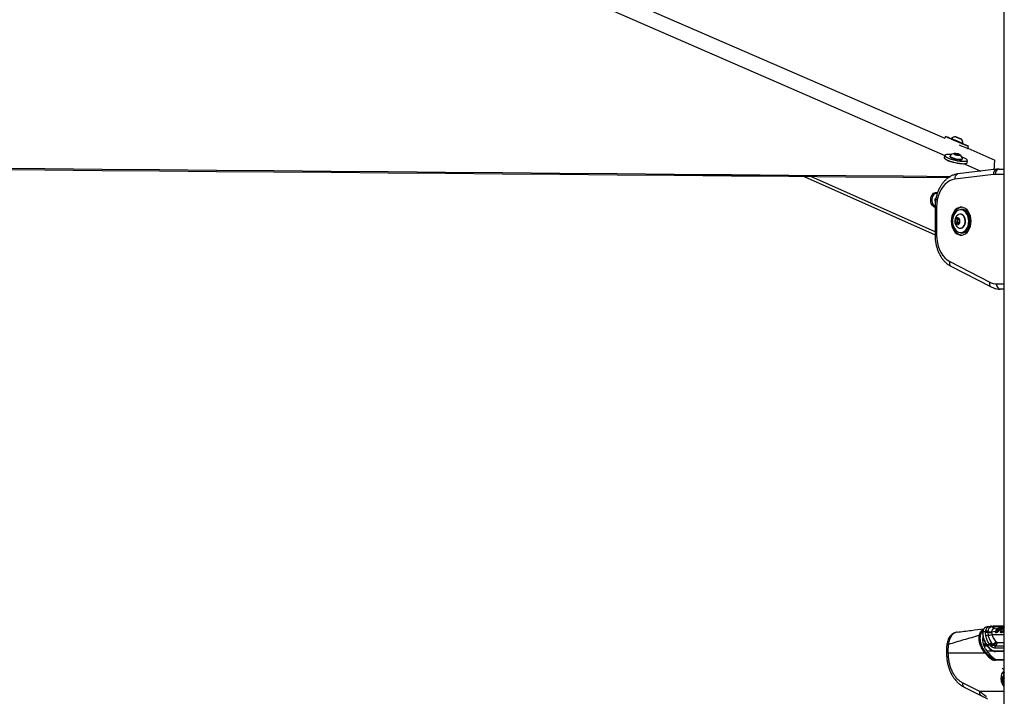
# Model space of a CAD drawing. Header units: millimetres. Extents: x 10 to 13239, y 20 to 10604.
# Tile 102 of 130: x 9449 to 10187, y 2700 to 3207. Entities that reach past the tile are written whole.
import ezdxf

# ---------------------------------------------------------------- set-up
doc = ezdxf.new("R2010")
doc.units = ezdxf.units.MM

msp = doc.modelspace()

# ---------------------------------------------------------------- linework, layer by layer
at = {"color": 7, "linetype": 'Continuous', "lineweight": 25}
for p, q in [((10186.49, 896.57), (10186.49, 3770.57)), ((10142.56, 3119.49), (10141.96, 3118.09)), ((10150.85, 3118.93), (10150.98, 3118.88)), ((10152.16, 3118.37), (10150.85, 3118.93)), ((10150.98, 3118.88), (10152.42, 3118.27)), ((10150.98, 3118.88), (10150.98, 3118.88)), ((10153.6, 3117.76), (10152.16, 3118.37)), ((10152.42, 3118.27), (10153.73, 3117.7)), ((10152.42, 3118.26), (10152.42, 3118.27)), ((10146.99, 3118.01), (10146.84, 3117.66)), ((10153.73, 3117.7), (10153.6, 3117.76)), ((10155.56, 3113.93), (10155.57, 3113.92)), ((10155.57, 3113.92), (10155.72, 3114.27)), ((10155.71, 3114.28), (10155.72, 3114.27)), ((10159.21, 3110.6), (10159.85, 3112.09)), ((10141.93, 3105.17), (10141.59, 3103.64)), ((10145.95, 3104.85), (10145.87, 3104.49)), ((10149.47, 3106.52), (10150.69, 3106.52)), ((10149.87, 3106.07), (10149.47, 3106.52)), ((10151.49, 3105.62), (10149.87, 3106.07)), ((10150.55, 3105.88), (10150.69, 3106.52)), ((10150.69, 3106.52), (10152.32, 3106.07)), ((10152.72, 3105.62), (10151.49, 3105.62)), ((10152.22, 3105.62), (10152.32, 3106.07)), ((10152.32, 3106.07), (10152.72, 3105.62)), ((10159.21, 3110.6), (10179.47, 3101.8)), ((10155.14, 3102.42), (10155.22, 3102.78)), ((10156.05, 3099.2), (10169.04, 3093.53)), ((10158.66, 3099.83), (10159.01, 3101.35)), ((10179.47, 3101.8), (10179.47, 3101.8)), ((10036.66, 3089.59), (10134.73, 3045.78)), ((10178.52, 3091.02), (10149.46, 3087.42)), ((10180.85, 3094.99), (10151.8, 3091.39)), ((10182.64, 3095.1), (10186.49, 3095.1)), ((10135.97, 3076.86), (10135.78, 3076.86)), ((10134.71, 3072.81), (10135.47, 3073.47)), ((10134.74, 3071.08), (10134.71, 3072.81)), ((10135.36, 3072.81), (10134.71, 3072.81)), ((10135.02, 3070.86), (10134.74, 3071.08)), ((10135.06, 3071.08), (10134.74, 3071.08)), ((10134.73, 3066.5), (10134.73, 3045.53)), ((10135.91, 3066.5), (10135.91, 3045.53)), ((10153.87, 3061.27), (10153.6, 3061.27)), ((10155.14, 3064.77), (10154.01, 3064.77)), ((10150, 3055.21), (10150.27, 3057.49)), ((10151.26, 3053.74), (10150, 3055.21)), ((10151.47, 3055.21), (10150, 3055.21)), ((10150.27, 3057.49), (10151.8, 3058.3)), ((10151.74, 3057.49), (10150.27, 3057.49)), ((10152.79, 3054.55), (10151.26, 3053.74)), ((10151.47, 3055.21), (10151.61, 3056.35)), ((10152.1, 3054.48), (10151.47, 3055.21)), ((10151.61, 3056.35), (10151.74, 3057.49)), ((10151.74, 3057.49), (10152.26, 3057.76)), ((10151.8, 3058.3), (10153.06, 3056.83)), ((10152.28, 3054.28), (10152.1, 3054.48)), ((10153.06, 3056.83), (10152.79, 3054.55)), ((10161.33, 3056.02), (10161.31, 3055.45)), ((10153.6, 3050.77), (10153.87, 3050.77)), ((10154.01, 3047.27), (10155.14, 3047.27)), ((10145.68, 3025.8), (10175.66, 3010.37)), ((10146.67, 3022.24), (10176.66, 3006.81)), ((10186.49, 3005.1), (10183.57, 3005.1)), ((10174.32, 2752.41), (10172.96, 2751.89)), ((10174.32, 2752.41), (10176.22, 2752.64)), ((10176.22, 2752.64), (10176.26, 2752.65)), ((10176.26, 2752.65), (10176.35, 2752.66)), ((10177.47, 2752.06), (10177.42, 2752.06)), ((10177.56, 2752.07), (10177.47, 2752.06)), ((10179.67, 2751.05), (10179.6, 2751.04)), ((10179.67, 2751.05), (10182.26, 2751.37)), ((10184.33, 2752.13), (10184.3, 2752.12)), ((10184.33, 2752.13), (10186.11, 2752.34)), ((10184.46, 2750), (10184.42, 2749.94)), ((10184.56, 2750.06), (10184.52, 2750)), ((10186.47, 2750.44), (10184.56, 2750.06)), ((10186.11, 2752.34), (10186.14, 2752.35)), ((10186.14, 2752.35), (10186.49, 2752.38)), ((10186.39, 2752.08), (10186.41, 2752.09)), ((10170.6, 2744.8), (10170.39, 2744.22)), ((10172.52, 2748.66), (10170.56, 2748.23)), ((10172.49, 2747.73), (10172.5, 2748.31)), ((10172.71, 2745.35), (10172.49, 2747.73)), ((10172.5, 2748.31), (10172.52, 2748.66)), ((10174.23, 2748.51), (10174.21, 2747.98)), ((10174.21, 2747.98), (10174.41, 2745.86)), ((10174.26, 2748.83), (10174.23, 2748.51)), ((10179.98, 2748.74), (10177.09, 2748.15)), ((10179.97, 2748.68), (10179.98, 2748.72)), ((10179.98, 2748.74), (10180.06, 2748.93)), ((10181.89, 2749.51), (10180.19, 2749.17)), ((10180.2, 2749.2), (10180.19, 2749.17)), ((10181.89, 2749.51), (10181.97, 2749.61)), ((10182.25, 2749.27), (10182.34, 2749.37)), ((10182.34, 2749.37), (10182.39, 2749.43)), ((10182.6, 2749.21), (10182.51, 2749.09)), ((10182.65, 2749.27), (10182.6, 2749.21)), ((10184.32, 2749.6), (10182.65, 2749.27)), ((10173.64, 2738.34), (10173.22, 2739)), ((10173.22, 2739), (10175.52, 2739)), ((10175.84, 2738.34), (10173.64, 2738.34)), ((10175.84, 2738.34), (10175.52, 2739)), ((10176.39, 2737.79), (10175.84, 2738.34)), ((10177.04, 2740.14), (10177.36, 2739.75)), ((10177.36, 2739.75), (10177.86, 2739.19)), ((10177.86, 2739.19), (10178.22, 2738.8)), ((10178.22, 2738.8), (10178.44, 2738.59)), ((10180.38, 2741.09), (10180.72, 2740.76)), ((10180.72, 2740.76), (10180.79, 2740.69)), ((10144.44, 2732.6), (10172.07, 2732.6)), ((10176.25, 2729.3), (10177.79, 2729.3)), ((10186.49, 2733.58), (10179.99, 2733.58)), ((10180.31, 2727.6), (10186.49, 2727.6)), ((10184.1, 2713.97), (10184.06, 2713.97)), ((10184.32, 2715.49), (10184.25, 2715.48)), ((10185.02, 2713.63), (10185.05, 2713.64)), ((10185.96, 2714.58), (10185.92, 2714.58)), ((10186.22, 2713.91), (10186.18, 2713.9)), ((10186.47, 2713.43), (10186.44, 2713.43)), ((10155.44, 2710.18), (10168.1, 2703.85)), ((10184.28, 2711.89), (10184.21, 2711.88)), ((10184.78, 2710.09), (10184.71, 2710.08)), ((10185.7, 2708.29), (10185.67, 2708.29))]:
    msp.add_line(p, q, dxfattribs=at)
at = {"color": 8, "linetype": 'Continuous', "lineweight": 25}
for p, q in [((10134.73, 3048.06), (10041.85, 3089.55)), ((10186.49, 3091.1), (10179.81, 3091.1)), ((10135.91, 3066.5), (10134.73, 3066.5)), ((10160.19, 3056.38), (10160.2, 3056.02)), ((10135.91, 3045.53), (10134.73, 3045.53)), ((10180.74, 3009.1), (10186.49, 3009.1)), ((10186.47, 2750.44), (10186.49, 2750.46)), ((10186.49, 2750.44), (10186.47, 2750.44)), ((10170.71, 2744.18), (10170.4, 2744.18)), ((10177.23, 2746.4), (10186.49, 2746.4)), ((10170.79, 2739.52), (10172.58, 2739.52)), ((10173.34, 2738.29), (10171.21, 2738.29)), ((10171.35, 2737.93), (10173.61, 2737.93)), ((10186.49, 2736.26), (10179.33, 2736.26)), ((10180.08, 2737.95), (10186.49, 2737.95)), ((10181.36, 2740.49), (10186.49, 2740.49)), ((10178.53, 2733.8), (10173.64, 2733.8)), ((10179.57, 2734.2), (10186.49, 2734.2)), ((10186.49, 2727.05), (10179.96, 2727.05)), ((10168.1, 2703.85), (10186.49, 2703.85))]:
    msp.add_line(p, q, dxfattribs=at)
at = {"color": 7, "linetype": 'Continuous', "lineweight": 25, "flags": 128}
for points in [[(9587.88, 3358.66), (9905.56, 3220.73), (10141.96, 3118.09)], [(9722.71, 3288.26), (10042.62, 3148.69), (10142.17, 3105.25)], [(10146.84, 3117.67), (10145.91, 3118.07), (10144.68, 3118.59), (10143.7, 3119.01), (10143.01, 3119.3), (10142.63, 3119.46), (10142.59, 3119.48), (10142.87, 3119.35), (10143.48, 3119.09), (10144.38, 3118.7), (10145.54, 3118.2), (10146.93, 3117.61), (10148.47, 3116.95), (10150.13, 3116.24), (10151.82, 3115.52), (10153.49, 3114.8)], [(10154.46, 3117.39), (10154.37, 3117.43), (10153.95, 3117.61), (10153.28, 3117.9), (10152.47, 3118.25), (10151.62, 3118.61), (10150.87, 3118.93), (10150.35, 3119.15), (10150.11, 3119.25), (10150.21, 3119.21), (10150.62, 3119.03), (10151.29, 3118.74), (10152.11, 3118.39), (10152.96, 3118.03), (10153.7, 3117.71), (10154.23, 3117.49), (10154.46, 3117.39)], [(10146.84, 3117.66), (10146.85, 3117.66), (10147.07, 3117.56), (10147.6, 3117.33), (10148.41, 3116.98), (10149.41, 3116.55), (10150.55, 3116.06), (10151.74, 3115.55), (10152.89, 3115.06), (10153.92, 3114.63), (10154.74, 3114.28), (10155.3, 3114.04), (10155.56, 3113.93)], [(10146.99, 3118.01), (10146.99, 3118.01), (10147.22, 3117.91), (10147.75, 3117.68), (10148.55, 3117.33), (10149.56, 3116.9), (10150.7, 3116.41), (10151.89, 3115.9), (10153.04, 3115.41), (10154.07, 3114.98), (10154.89, 3114.62), (10155.45, 3114.39), (10155.71, 3114.28)], [(10152.8, 3113.19), (10154.38, 3112.52), (10155.82, 3111.9), (10157.05, 3111.38), (10158.03, 3110.96), (10158.72, 3110.67), (10159.09, 3110.51), (10159.16, 3110.48)], [(10153.49, 3114.8), (10155.07, 3114.13), (10156.51, 3113.51), (10157.74, 3112.99), (10158.71, 3112.57), (10159.41, 3112.28), (10159.78, 3112.12), (10159.83, 3112.1), (10159.54, 3112.23), (10158.94, 3112.49), (10158.03, 3112.88), (10156.87, 3113.38), (10155.58, 3113.93)], [(10141.59, 3103.64), (10141.62, 3103.35), (10141.97, 3102.89), (10142.66, 3102.39), (10143.65, 3101.87), (10144.9, 3101.34), (10146.37, 3100.82), (10147.99, 3100.34), (10149.71, 3099.92), (10151.43, 3099.57), (10153.11, 3099.31), (10154.66, 3099.15), (10156.02, 3099.1)], [(10156.37, 3100.62), (10155, 3100.68), (10153.45, 3100.84), (10151.77, 3101.1), (10150.05, 3101.44), (10148.34, 3101.87), (10146.71, 3102.34), (10145.24, 3102.86), (10143.99, 3103.39), (10143, 3103.92), (10142.31, 3104.42), (10141.96, 3104.87), (10141.93, 3105.17)], [(10147.02, 3105.89), (10146.82, 3105.91), (10145.38, 3106.01), (10144.16, 3106.01), (10143.2, 3105.91), (10142.53, 3105.7), (10142.2, 3105.4), (10142.18, 3105.08)], [(10145.87, 3104.49), (10145.92, 3104.28), (10146.27, 3103.93), (10146.94, 3103.55), (10147.87, 3103.16), (10149, 3102.79), (10150.24, 3102.47), (10151.5, 3102.23), (10152.69, 3102.07), (10153.71, 3102.02)], [(10146.01, 3104.95), (10145.99, 3104.92), (10146, 3104.64), (10146.35, 3104.29), (10147.02, 3103.91), (10147.95, 3103.52), (10149.08, 3103.15), (10150.32, 3102.84), (10151.58, 3102.59), (10152.77, 3102.44), (10153.79, 3102.38)], [(10152.7, 3105.36), (10153.22, 3105.41), (10153.41, 3105.57), (10153.26, 3105.8), (10152.77, 3106.07), (10152.03, 3106.35), (10151.15, 3106.58), (10150.26, 3106.73), (10149.49, 3106.79), (10148.97, 3106.73), (10148.77, 3106.58), (10148.93, 3106.35), (10149.41, 3106.07), (10150.16, 3105.8), (10151.04, 3105.57), (10151.93, 3105.41), (10152.7, 3105.36)], [(10158.84, 3101.53), (10158.86, 3101.68), (10158.69, 3102.09), (10158.18, 3102.56), (10157.36, 3103.06), (10156.25, 3103.58), (10154.92, 3104.1), (10154.7, 3104.17)], [(10155.05, 3098.99), (10154.51, 3099.02), (10153, 3099.18), (10151.36, 3099.43), (10149.67, 3099.77), (10148, 3100.18), (10146.42, 3100.65), (10144.98, 3101.15), (10143.75, 3101.67), (10142.78, 3102.19), (10142.12, 3102.68), (10141.91, 3102.89)], [(10153.71, 3102.02), (10154.5, 3102.07), (10154.99, 3102.23), (10155.14, 3102.42)], [(10153.79, 3102.38), (10154.58, 3102.44), (10155.07, 3102.59), (10155.23, 3102.84), (10155.22, 3102.89)], [(10156.28, 3099.1), (10157.15, 3099.15), (10157.99, 3099.31), (10158.5, 3099.57), (10158.66, 3099.83)], [(10159.01, 3101.35), (10158.84, 3101.1), (10158.33, 3100.84), (10157.49, 3100.68), (10156.37, 3100.62)], [(10179.04, 3094.77), (10179.06, 3094.99), (10179.08, 3095.36), (10179.1, 3095.73), (10179.12, 3096.1), (10179.14, 3096.47), (10179.16, 3096.84), (10179.19, 3097.21), (10179.21, 3097.58), (10179.25, 3098.32), (10179.28, 3098.69), (10179.3, 3099.06), (10179.32, 3099.44), (10179.34, 3099.81), (10179.37, 3100.18), (10179.39, 3100.56), (10179.41, 3100.93), (10179.44, 3101.3), (10179.47, 3101.8)], [(9425.49, 3095.75), (9468.33, 3095.38), (9511.16, 3095.01), (9553.99, 3094.65), (9596.83, 3094.28), (9639.66, 3093.91), (9682.49, 3093.54), (9725.32, 3093.17), (9768.16, 3092.81), (9810.99, 3092.44), (9853.82, 3092.07), (9896.66, 3091.71), (9939.49, 3091.34), (9982.32, 3090.97), (10025.16, 3090.61), (10067.99, 3090.24), (10110.82, 3089.88), (10146.28, 3089.57)], [(9425.49, 3094.83), (9468.33, 3094.47), (9511.16, 3094.1), (9553.99, 3093.73), (9596.83, 3093.36), (9639.66, 3092.99), (9682.49, 3092.62), (9725.33, 3092.26), (9768.16, 3091.89), (9810.99, 3091.52), (9853.83, 3091.15), (9896.66, 3090.79), (9939.49, 3090.42), (9982.32, 3090.05), (10025.16, 3089.69), (10067.99, 3089.32), (10110.82, 3088.96), (10144.83, 3088.67)], [(10037.21, 3089.35), (10029.3, 3089.44), (9987.28, 3089.93), (9961.1, 3090.24)], [(10149.46, 3087.42), (10147.48, 3086.99), (10145.57, 3086.18), (10143.74, 3085.02), (10142.05, 3083.51), (10140.51, 3081.7), (10139.16, 3079.62), (10138.01, 3077.29), (10137.11, 3074.77), (10136.44, 3072.1), (10136.04, 3069.33), (10135.91, 3066.5)], [(10136.38, 3076.79), (10135.46, 3076.84), (10134.55, 3076.53), (10133.72, 3075.89), (10133.05, 3074.96), (10132.59, 3073.81), (10132.36, 3072.52), (10132.38, 3071.19), (10132.66, 3069.92), (10133.17, 3068.81), (10133.87, 3067.93), (10134.72, 3067.35), (10134.75, 3067.33)], [(10161.72, 3056.02), (10161.59, 3057.95), (10161.21, 3059.81), (10160.6, 3061.55), (10159.78, 3063.09), (10158.77, 3064.4), (10157.6, 3065.42), (10156.32, 3066.12), (10154.98, 3066.48), (10153.61, 3066.48), (10152.26, 3066.12), (10150.98, 3065.42), (10149.82, 3064.4), (10148.8, 3063.09), (10147.98, 3061.55), (10147.37, 3059.81), (10146.99, 3057.95), (10146.87, 3056.02), (10146.99, 3054.09), (10147.37, 3052.23), (10147.98, 3050.49), (10148.8, 3048.95), (10149.82, 3047.64), (10150.98, 3046.62), (10152.26, 3045.92), (10153.61, 3045.56), (10154.98, 3045.56), (10156.32, 3045.92), (10157.6, 3046.62), (10158.77, 3047.64), (10159.78, 3048.95), (10160.6, 3050.49), (10161.21, 3052.23), (10161.59, 3054.09), (10161.72, 3056.02)], [(10158.12, 3062.1), (10158.03, 3062.22), (10157.06, 3063.28), (10155.97, 3064.04), (10154.78, 3064.47), (10153.56, 3064.56), (10152.35, 3064.3), (10151.2, 3063.7), (10150.17, 3062.78), (10149.28, 3061.59), (10148.58, 3060.17), (10148.1, 3058.58), (10147.85, 3056.88), (10147.85, 3055.15), (10148.1, 3053.46), (10148.58, 3051.87), (10149.28, 3050.45), (10150.17, 3049.26), (10151.2, 3048.34), (10152.35, 3047.74), (10153.56, 3047.48), (10154.78, 3047.57), (10155.97, 3048), (10157.06, 3048.76), (10158.03, 3049.82), (10158.83, 3051.14), (10159.42, 3052.65), (10159.69, 3053.71)], [(10154.82, 3066.49), (10154.67, 3066.48), (10153.32, 3066.12), (10152.04, 3065.42), (10150.88, 3064.4), (10149.86, 3063.09), (10149.04, 3061.55), (10148.43, 3059.81), (10148.35, 3059.53)], [(10154.9, 3051.1), (10155.75, 3051.75), (10156.46, 3052.68), (10156.98, 3053.84), (10157.26, 3055.15), (10157.29, 3056.52), (10157.07, 3057.86), (10156.62, 3059.07), (10155.96, 3060.07), (10155.14, 3060.8), (10154.21, 3061.2), (10153.24, 3061.25), (10152.3, 3060.94), (10152.13, 3060.84)], [(10155.17, 3051.1), (10156.02, 3051.75), (10156.73, 3052.68), (10157.24, 3053.84), (10157.53, 3055.15), (10157.56, 3056.52), (10157.34, 3057.86), (10156.89, 3059.07), (10156.23, 3060.07), (10155.41, 3060.8), (10154.48, 3061.2), (10153.87, 3061.27)], [(10154.01, 3064.77), (10154.94, 3064.67), (10156.16, 3064.23), (10157.28, 3063.45), (10158.27, 3062.36), (10159.09, 3061.02), (10159.69, 3059.47), (10160.07, 3057.78), (10160.19, 3056.38)], [(10161.33, 3056.02), (10161.2, 3057.78), (10160.83, 3059.47), (10160.22, 3061.02), (10159.4, 3062.36), (10158.41, 3063.45), (10157.29, 3064.23), (10156.08, 3064.67), (10155.14, 3064.77)], [(10148.35, 3052.51), (10148.43, 3052.23), (10149.04, 3050.49), (10149.86, 3048.95), (10150.88, 3047.64), (10152.04, 3046.62), (10153.32, 3045.92), (10154.67, 3045.56), (10154.82, 3045.55)], [(10152.18, 3053.56), (10152.77, 3054.06), (10153.18, 3054.82), (10153.38, 3055.75), (10153.32, 3056.71), (10153.03, 3057.58), (10152.53, 3058.24), (10151.9, 3058.59), (10151.21, 3058.61), (10150.57, 3058.27), (10150.07, 3057.63), (10149.75, 3056.77), (10149.68, 3055.81), (10149.86, 3054.88), (10150.27, 3054.1), (10150.84, 3053.58), (10151.51, 3053.39), (10152.18, 3053.56)], [(10152.1, 3054.48), (10152.25, 3054.32), (10152.3, 3054.29)], [(10160.2, 3056.02), (10160.07, 3054.26), (10159.69, 3052.57), (10159.09, 3051.02), (10158.27, 3049.68), (10157.28, 3048.59), (10156.16, 3047.81), (10154.94, 3047.37), (10154.01, 3047.27)], [(10155.14, 3047.27), (10156.08, 3047.37), (10157.29, 3047.81), (10158.41, 3048.59), (10159.4, 3049.68), (10160.22, 3051.02), (10160.83, 3052.57), (10161.2, 3054.26), (10161.33, 3056.02)], [(10161, 3058.8), (10161.2, 3057.74), (10161.33, 3056.02)], [(10135.91, 3045.53), (10136.04, 3042.69), (10136.45, 3039.9), (10137.12, 3037.22), (10138.04, 3034.68), (10139.2, 3032.35), (10140.57, 3030.26), (10142.12, 3028.45), (10143.83, 3026.96), (10145.68, 3025.8)], [(10153.87, 3050.77), (10154.22, 3050.79), (10155.17, 3051.1)], [(10156.46, 2706.99), (10161.44, 2704.5), (10169.13, 2700.66)]]:
    msp.add_lwpolyline(points, dxfattribs=at)
at = {"color": 8, "linetype": 'Continuous', "lineweight": 25, "flags": 128}
for points in [[(10142.18, 3105.08), (10142.2, 3105.03), (10142.54, 3104.58), (10143.21, 3104.1), (10144.18, 3103.58), (10145.41, 3103.06), (10146.84, 3102.56), (10148.43, 3102.09), (10150.1, 3101.68), (10151.79, 3101.34), (10153.42, 3101.08), (10154.94, 3100.93), (10156.27, 3100.88)], [(10156.27, 3100.88), (10157.37, 3100.93), (10158.19, 3101.08), (10158.69, 3101.34), (10158.84, 3101.53)], [(10159.69, 3053.71), (10159.79, 3054.3), (10159.91, 3056.02)], [(10145.68, 3025.8), (10145.54, 3025.07), (10145.52, 3024.36), (10145.62, 3023.71), (10145.82, 3023.14), (10146.13, 3022.68), (10146.53, 3022.33), (10146.67, 3022.24)], [(10175.66, 3010.37), (10175.53, 3009.63), (10175.51, 3008.93), (10175.6, 3008.28), (10175.81, 3007.71), (10176.12, 3007.24), (10176.52, 3006.89), (10176.66, 3006.81)], [(10143.47, 2738.55), (10143.5, 2738.61), (10143.63, 2738.72), (10143.88, 2738.81), (10144.23, 2738.88), (10144.68, 2738.92)]]:
    msp.add_lwpolyline(points, dxfattribs=at)
at = {"color": 7, "linetype": 'Continuous', "lineweight": 25}
for centre, radius, start, end in [((10150.42, 3113.95), 5.32, 93.37935, 130.17692), ((10150.42, 3113.95), 5.32, 3.5002, 40.29778), ((10150.08, 3101.54), 5.32, 101.11545, 140.07058), ((10150.08, 3101.54), 5.32, 14.74893, 53.70405), ((10179.81, 3080.58), 10.52, 90.00212, 97.06609), ((10183.35, 3091.6), 3.57, 101.42274, 188.04858), ((10155.07, 3056.02), 5.65, 121.38869, 194.81588), ((10155.07, 3056.02), 5.65, 194.81588, 238.61131), ((10154.07, 3056), 2.48, 171.84, 217.79136), ((10153.76, 3056.17), 2.16, 133.24216, 175.11078), ((10153.6, 3053.5), 2.73, 237.50927, 298.49216), ((10180.8, 3020.16), 11.06, 242.31305, 269.68253), ((10184.28, 3008.6), 3.57, 171.95142, 258.57726), ((10176.31, 2751.3), 1.35, 34.31324, 93.82805), ((10176.35, 2751.3), 1.35, 34.38415, 93.85861), ((10176.45, 2751.31), 1.35, 34.48043, 93.90628), ((10179.43, 2753.44), 2.4, 214.97457, 273.86437), ((10179.51, 2753.41), 2.36, 214.40434, 273.8996), ((10199.94, 2738.97), 18.95, 144.43905, 144.88398), ((10184.55, 2749.93), 0.127, 84.29104, 142.58204), ((10201.3, 2739.16), 18.63, 142.74867, 144.89375), ((10186.1, 2752.06), 0.288, 5.58125, 87.5415), ((10168.14, 2745), 0.745, 58.51793, 107.7169), ((10173.72, 2745.32), 2.71, 79.51004, 117.07376), ((10173.65, 2745.91), 2.67, 77.45341, 115.66134), ((10173.63, 2746.27), 2.64, 76.13526, 114.90938), ((10174.33, 2743.04), 2.82, 88.40644, 124.8815), ((10175.39, 2752.36), 4.54, 254.90604, 291.91177), ((10175.64, 2752.67), 4.39, 251.22414, 289.19929), ((10174.96, 2750.54), 4.72, 263.20169, 298.65839), ((10179.86, 2748.12), 0.213, 301.10328, 24.676), ((10180.23, 2748.98), 0.193, 167.40358, 210.50552), ((10179.94, 2748.81), 0.14, 351.73623, 30.31667), ((10180.45, 2747.75), 0.568, 5.99264, 37.95774), ((10181.65, 2748.77), 0.779, 39.51169, 71.98908), ((10182.68, 2749.63), 0.56, 219.83709, 252.07586), ((10182.76, 2749.74), 0.485, 219.96865, 257.5285), ((10178.02, 2737.24), 3.06, 108.67549, 145.03547), ((10175.95, 2735.66), 0.254, 226.13395, 271.88389), ((10178.65, 2736.83), 3.2, 113.94085, 151.69), ((10179.2, 2736.31), 3.18, 115.04276, 152.33595), ((10179.59, 2735.93), 3.18, 115.54823, 152.39861), ((10179.85, 2735.91), 3.04, 117.71619, 156.2197), ((10176.11, 2744.15), 5.25, 289.39342, 324.36076), ((10176.35, 2743.76), 5.3, 290.69923, 325.51279), ((10176.4, 2743.27), 5.1, 293.58619, 329.60207), ((10181.53, 2736.3), 2.19, 131.26946, 181.18672), ((10177.68, 2740.75), 3.68, 310.61149, 356.02455), ((10172.82, 2732.16), 0.875, 100.67689, 149.47647), ((10202.13, 2754.39), 35.15, 214.41127, 217.8959), ((10176.39, 2728.57), 0.743, 101.2461, 159.08983), ((10180.1, 2734.11), 0.543, 170.46338, 258.19133), ((10180.41, 2727.15), 0.462, 102.48334, 192.11299), ((10187.34, 2724.58), 4.19, 233.78962, 258.31486), ((10188.25, 2724.75), 4.91, 226.38623, 248.98993), ((10187.38, 2724.59), 4.2, 233.79996, 257.79383), ((10187.42, 2724.6), 4.2, 233.81625, 257.26763), ((10188.26, 2724.69), 4.84, 228.2449, 248.62024), ((10188.34, 2724.76), 4.92, 230.19835, 247.95097), ((10193.09, 2713.61), 9.03, 170.39825, 177.71213), ((10185.42, 2723.51), 9.64, 261.91851, 274.54532), ((10184.13, 2720.15), 6.57, 269.38718, 288.23187), ((10193.8, 2713.58), 9.74, 180.06949, 187.17219), ((10184.16, 2720.15), 6.58, 269.39098, 288.22808), ((10193.83, 2713.59), 9.74, 180.06949, 187.17219), ((10193.13, 2713.61), 9.03, 170.39805, 177.71202), ((10185.45, 2723.52), 9.64, 261.91826, 274.54397), ((10184.2, 2720.16), 6.58, 269.39098, 277.77311), ((10193.87, 2713.59), 9.74, 180.06967, 187.17218), ((10182.13, 2719.77), 7.67, 285.15356, 304.20203), ((10182.16, 2719.77), 7.67, 285.15465, 304.20095), ((10187.46, 2722.63), 8.19, 246.44512, 259.2148), ((10182.2, 2719.78), 7.67, 285.15434, 304.20003), ((10180.99, 2718.88), 7.71, 294.67325, 314.98619), ((10187.49, 2722.63), 8.2, 246.44792, 259.212), ((10181.02, 2718.88), 7.71, 294.6748, 314.98463), ((10190, 2714.53), 5.83, 127.03025, 170.53507), ((10190.62, 2725.22), 11.64, 236.8234, 246.19014), ((10187.53, 2722.64), 8.19, 246.44514, 259.21479), ((10181.06, 2718.89), 7.71, 294.67386, 314.98455), ((10190.05, 2714.52), 5.84, 127.53649, 170.49854), ((10190.66, 2725.23), 11.64, 236.82445, 246.18908), ((10190.1, 2714.52), 5.86, 128.04214, 170.46296), ((10190.69, 2725.23), 11.63, 236.82201, 246.19153), ((10184.19, 2720.17), 6.59, 277.79778, 288.21981), ((10190.12, 2715.92), 4.24, 148.9626, 211.03743), ((10190.18, 2715.93), 4.26, 149.98533, 210.0147), ((10193.7, 2713.56), 9.64, 190.03692, 198.18527), ((10193.73, 2713.56), 9.64, 190.03744, 198.18536), ((10193.77, 2713.57), 9.64, 190.03692, 198.18527), ((10176.45, 2719.8), 12.29, 311.16175, 324.77977), ((10176.5, 2719.79), 12.27, 311.15529, 324.51231), ((10176.55, 2719.78), 12.25, 311.15015, 324.24491), ((10175.92, 2718.18), 11.96, 317.30772, 332.13654), ((10192.62, 2713.15), 8.49, 201.21625, 211.23478), ((10175.98, 2718.17), 11.93, 317.29987, 331.80594), ((10192.66, 2713.15), 8.49, 201.21468, 211.23635), ((10176.03, 2718.16), 11.91, 317.29443, 331.47497), ((10192.69, 2713.16), 8.49, 201.21633, 211.23469), ((10174.39, 2715.52), 12.9, 328.29867, 339.74974), ((10174.46, 2715.51), 12.86, 328.29105, 339.32599), ((10174.52, 2715.5), 12.83, 328.28312, 338.90869), ((10171.45, 2714.9), 15.68, 335.06015, 343.58705), ((10191.02, 2712.08), 6.56, 215.32855, 226.33912), ((10171.6, 2714.86), 15.56, 335.03426, 343.17417), ((10191.07, 2712.1), 6.58, 215.33614, 225.8935)]:
    msp.add_arc(centre, radius, start, end, dxfattribs=at)
at = {"color": 8, "linetype": 'Continuous', "lineweight": 25}
for centre, radius, start, end in [((10152.8, 3088.13), 3.41, 107.06218, 191.96113), ((10181.86, 3091.73), 3.41, 107.03419, 191.96411), ((10149.38, 3056.21), 10.54, 358.94122, 33.9684), ((10186.65, 2752.14), 0.266, 191.49284, 233.9848), ((10186.72, 2752.15), 0.292, 192.24703, 219.69933), ((10170.69, 2747.86), 0.389, 109.68322, 171.7149), ((10179.95, 2748.89), 0.159, 283.60827, 327.23591), ((10180.24, 2748.96), 0.215, 103.69424, 162.70741), ((10173.47, 2738.72), 0.372, 133.27618, 206.40369), ((10173.89, 2738.11), 0.341, 137.85853, 209.38285), ((10176.08, 2735.7), 0.375, 143.37217, 215.31247), ((10144.17, 2734.88), 2.29, 246.73703, 276.82061), ((10170.63, 2702.9), 2.7, 159.46478, 236.36553)]:
    msp.add_arc(centre, radius, start, end, dxfattribs=at)
at = {"color": 7, "linetype": 'Continuous', "lineweight": 25}
for centre, major_axis, ratio, start_param, end_param in [((10193.83, 2770.38), (2.08, 42.16), 0.706247, 2.468205, 2.561759), ((10179.8, 2743.6), (0.46, 9.39), 0.706247, 2.561759, 3.176414), ((10180.22, 2743.58), (0.46, 9.99), 0.706346, 2.559681, 3.174336), ((10209.75, 2569.16), (-55.53, 808.71), 0.068026, 1.362625, 1.366004), ((10188.98, 2761.55), (-5.31, 39.22), 0.700621, 2.301583, 2.456096), ((10189.34, 2761.6), (-5.31, 38.72), 0.700456, 2.300418, 2.454932), ((10190.91, 2761.6), (-5.25, 38.73), 0.700621, 2.30986, 2.456096), ((10179.24, 2737.55), (-1.42, 10.45), 0.700621, 2.456096, 3.046978), ((10179.59, 2737.6), (-1.41, 9.95), 0.699969, 2.451578, 3.042459), ((10181.16, 2737.6), (-1.35, 9.96), 0.700621, 2.456096, 3.046978)]:
    msp.add_ellipse(centre, major_axis=major_axis, ratio=ratio, start_param=start_param, end_param=end_param, dxfattribs=at)
for points, knots in [([(10179.47, 3101.8), (10179.47, 3101.8), (10179.47, 3101.8), (10179.47, 3101.8), (10179.47, 3101.8)], [0, 0, 0, 0, 0.173907, 1, 1, 1, 1]), ([(10151.8, 3091.39), (10151.36, 3091.33), (10150.22, 3091.16), (10148.41, 3090.61), (10146.4, 3089.71), (10144.49, 3088.51), (10142.69, 3087.04), (10141.03, 3085.3), (10139.52, 3083.32), (10138.2, 3081.12), (10137.06, 3078.73), (10136.14, 3076.18), (10135.43, 3073.5), (10134.97, 3070.75), (10134.76, 3068.4), (10134.74, 3066.98), (10134.73, 3066.5)], [0, 0, 0, 0, 0.044988, 0.118015, 0.191343, 0.26542, 0.340436, 0.416411, 0.493214, 0.57063, 0.648431, 0.726429, 0.804485, 0.882542, 0.9606, 1, 1, 1, 1]), ([(10182.64, 3095.1), (10182.2, 3095.09), (10181.6, 3095.08), (10181.01, 3095.01), (10180.85, 3094.99)], [0, 0, 0, 0, 0.738201, 1, 1, 1, 1]), ([(10131.64, 3073.64), (10131.85, 3074.32), (10132.28, 3075.67), (10133.58, 3077.08), (10134.86, 3077.62), (10135.89, 3077.63), (10136.38, 3077.46), (10136.62, 3077.37)], [0, 0, 0, 0, 0.253862, 0.506203, 0.75621, 0.880633, 1, 1, 1, 1]), ([(10134.73, 3066.46), (10134.57, 3066.5), (10134.15, 3066.6), (10133.53, 3067), (10132.67, 3067.82), (10131.84, 3069.29), (10131.34, 3071.46), (10131.54, 3072.91), (10131.64, 3073.64)], [0, 0, 0, 0, 0.075533, 0.190061, 0.305011, 0.534738, 0.766596, 1, 1, 1, 1]), ([(10134.73, 3045.53), (10134.74, 3045.02), (10134.76, 3043.57), (10134.98, 3041.18), (10135.46, 3038.42), (10136.18, 3035.74), (10137.12, 3033.18), (10138.28, 3030.77), (10139.64, 3028.54), (10141.2, 3026.53), (10142.94, 3024.78), (10144.76, 3023.32), (10146.06, 3022.59), (10146.67, 3022.24)], [0, 0, 0, 0, 0.051859, 0.14736, 0.243006, 0.338809, 0.4348, 0.530977, 0.627263, 0.723466, 0.81931, 0.914438, 1, 1, 1, 1]), ([(10176.66, 3006.81), (10177.06, 3006.62), (10178.14, 3006.09), (10179.96, 3005.5), (10181.88, 3005.15), (10183.09, 3005.11), (10183.57, 3005.1)], [0, 0, 0, 0, 0.18348, 0.491955, 0.79717, 1, 1, 1, 1]), ([(10151.19, 2748.16), (10154.76, 2748.6), (10161.34, 2749.41), (10168.13, 2750.25), (10171.24, 2750.63)], [0, 0, 0, 0, 0.5420412, 1, 1, 1, 1]), ([(10172.81, 2751.93), (10172.57, 2751.81), (10171.99, 2751.52), (10171.26, 2750.76), (10170.68, 2749.74), (10170.37, 2748.76), (10170.35, 2748.12), (10170.34, 2747.9)], [0, 0, 0, 0, 0.164425, 0.402716, 0.640779, 0.88203, 1, 1, 1, 1]), ([(10172.52, 2748.66), (10172.62, 2749.2), (10172.86, 2750.49), (10174.09, 2752.07), (10175.5, 2752.45), (10176.22, 2752.64)], [0, 0, 0, 0, 0.259057, 0.6264, 1, 1, 1, 1]), ([(10177.42, 2752.06), (10176.79, 2751.89), (10175.54, 2751.55), (10174.54, 2750.24), (10174.34, 2749.21), (10174.26, 2748.83)], [0, 0, 0, 0, 0.385563, 0.769776, 1, 1, 1, 1]), ([(10176.35, 2752.66), (10177.63, 2752.78), (10179.51, 2752.95), (10181.46, 2752.97), (10182.08, 2752.98)], [0, 0, 0, 0, 0.67875, 1, 1, 1, 1]), ([(10179.6, 2751.04), (10179.45, 2751.02), (10178.7, 2750.89), (10177.98, 2750.46), (10177.3, 2749.59), (10177.18, 2748.99), (10177.09, 2748.52)], [0, 0, 0, 0, 0.10331, 0.525874, 0.630226, 1, 1, 1, 1]), ([(10183.21, 2752.39), (10181.57, 2752.35), (10179.67, 2752.3), (10177.82, 2752.1), (10177.56, 2752.07)], [0, 0, 0, 0, 0.858734, 1, 1, 1, 1]), ([(10180.51, 2749.89), (10180.45, 2749.81), (10180.31, 2749.64), (10180.24, 2749.45), (10180.2, 2749.35)], [0, 0, 0, 0, 0.450523, 1, 1, 1, 1]), ([(10180.56, 2749.85), (10180.51, 2749.79), (10180.41, 2749.65), (10180.3, 2749.45), (10180.23, 2749.3), (10180.21, 2749.21), (10180.2, 2749.2)], [0, 0, 0, 0, 0.3107943, 0.6215317, 0.9320277, 1, 1, 1, 1]), ([(10184.3, 2752.12), (10184.12, 2752.1), (10183.59, 2752.02), (10182.73, 2751.7), (10181.62, 2751.03), (10180.95, 2750.29), (10180.56, 2749.85)], [0, 0, 0, 0, 0.129882, 0.385514, 0.641749, 1, 1, 1, 1]), ([(10181.97, 2749.61), (10182, 2749.64), (10182.04, 2749.7), (10182.11, 2749.79), (10182.16, 2749.85), (10182.18, 2749.88)], [0, 0, 0, 0, 0.329905, 0.6648314, 1, 1, 1, 1]), ([(10182.08, 2752.98), (10182.18, 2752.98), (10182.39, 2752.99), (10182.7, 2752.87), (10182.98, 2752.68), (10183.13, 2752.48), (10183.21, 2752.39)], [0, 0, 0, 0, 0.250003, 0.5, 0.749999, 1, 1, 1, 1]), ([(10182.08, 2752.98), (10182.71, 2752.97), (10184.16, 2752.96), (10185.65, 2752.84), (10186.49, 2752.77)], [0, 0, 0, 0, 0.432472, 1, 1, 1, 1]), ([(10182.18, 2749.88), (10182.56, 2750.33), (10183.5, 2751.43), (10184.92, 2752.16), (10185.87, 2752.31), (10186.11, 2752.34)], [0, 0, 0, 0, 0.3414077, 0.8328399, 1, 1, 1, 1]), ([(10182.18, 2749.88), (10182.21, 2749.87), (10182.28, 2749.87), (10182.41, 2749.81), (10182.5, 2749.74), (10182.55, 2749.69), (10182.57, 2749.67)], [0, 0, 0, 0, 0.279645, 0.559312, 0.838948, 1, 1, 1, 1]), ([(10182.39, 2749.43), (10182.41, 2749.46), (10182.47, 2749.54), (10182.53, 2749.62), (10182.57, 2749.67)], [0, 0, 0, 0, 0.381689, 1, 1, 1, 1]), ([(10182.57, 2749.67), (10182.98, 2750.15), (10183.61, 2750.89), (10184.84, 2751.69), (10185.71, 2752), (10186.31, 2752.07), (10186.39, 2752.08)], [0, 0, 0, 0, 0.376616, 0.574535, 0.945416, 1, 1, 1, 1]), ([(10182.84, 2749.52), (10182.82, 2749.52), (10182.78, 2749.52), (10182.7, 2749.56), (10182.62, 2749.61), (10182.59, 2749.65), (10182.57, 2749.67)], [0, 0, 0, 0, 0.249989, 0.500005, 0.749962, 1, 1, 1, 1]), ([(10186.58, 2751.9), (10186, 2751.76), (10185.14, 2751.56), (10183.87, 2750.72), (10183.25, 2749.99), (10182.84, 2749.52)], [0, 0, 0, 0, 0.425415, 0.623431, 1, 1, 1, 1]), ([(10184.33, 2749.83), (10184.2, 2749.61), (10183.94, 2749.21), (10183.85, 2748.68), (10183.86, 2748.33), (10183.96, 2748.2), (10183.97, 2748.18)], [0, 0, 0, 0, 0.396943, 0.74068, 0.964726, 1, 1, 1, 1]), ([(10183.97, 2748.18), (10183.97, 2748.17), (10183.99, 2748.09), (10184.11, 2748.01), (10184.32, 2747.95), (10184.57, 2748), (10184.91, 2748.15), (10185.37, 2748.47), (10185.94, 2749.01), (10186.27, 2749.44), (10186.45, 2749.67)], [0, 0, 0, 0, 0.010477, 0.113759, 0.201117, 0.286036, 0.375018, 0.52021, 0.741386, 1, 1, 1, 1]), ([(10184.44, 2749.88), (10184.31, 2749.66), (10184.08, 2749.28), (10184, 2748.82), (10184.07, 2748.55), (10184.18, 2748.44), (10184.33, 2748.41), (10184.51, 2748.45), (10184.75, 2748.57), (10185.1, 2748.82), (10185.59, 2749.27), (10185.89, 2749.65), (10186.06, 2749.88)], [0, 0, 0, 0, 0.181551, 0.323795, 0.408852, 0.462297, 0.504185, 0.545984, 0.600558, 0.677304, 0.807905, 1, 1, 1, 1]), ([(10184.31, 2749.8), (10184.32, 2749.83), (10184.34, 2749.87), (10184.41, 2749.87), (10184.44, 2749.88)], [0, 0, 0, 0, 0.499992, 1, 1, 1, 1]), ([(10184.4, 2749.92), (10184.41, 2749.94), (10184.43, 2749.99), (10184.49, 2749.99), (10184.52, 2750)], [0, 0, 0, 0, 0.500005, 1, 1, 1, 1]), ([(10186.49, 2751.9), (10186.46, 2751.88), (10186.25, 2751.77), (10185.56, 2751.25), (10184.99, 2750.57), (10184.56, 2750.06)], [0, 0, 0, 0, 0.050147, 0.277513, 1, 1, 1, 1]), ([(10186.45, 2749.67), (10186.44, 2749.69), (10186.39, 2749.74), (10186.29, 2749.81), (10186.17, 2749.87), (10186.1, 2749.87), (10186.06, 2749.88)], [0, 0, 0, 0, 0.161103, 0.440723, 0.720357, 1, 1, 1, 1]), ([(10186.14, 2752.35), (10186.17, 2752.34), (10186.24, 2752.34), (10186.33, 2752.27), (10186.39, 2752.18), (10186.41, 2752.11), (10186.41, 2752.09)], [0, 0, 0, 0, 0.279628, 0.559265, 0.838886, 1, 1, 1, 1]), ([(10186.41, 2752.09), (10186.41, 2752.09), (10186.42, 2752.09), (10186.43, 2752.09), (10186.43, 2752.09)], [0, 0, 0, 0, 0.011292, 1, 1, 1, 1]), ([(10151.16, 2748.12), (10151.01, 2748.11), (10150.35, 2748.07), (10149.26, 2747.68), (10147.93, 2746.98), (10146.76, 2746.01), (10145.74, 2744.82), (10144.87, 2743.4), (10144.18, 2741.78), (10143.71, 2740.14), (10143.56, 2739.03), (10143.49, 2738.54)], [0, 0, 0, 0, 0.036714, 0.153999, 0.270704, 0.387081, 0.508307, 0.633872, 0.765449, 0.897852, 1, 1, 1, 1]), ([(10151.19, 2748.16), (10150.52, 2747.99), (10149, 2747.62), (10146.99, 2745.71), (10145.36, 2742.73), (10144.91, 2740.19), (10144.68, 2738.92)], [0, 0, 0, 0, 0.208695, 0.473318, 0.736591, 1, 1, 1, 1]), ([(10167.91, 2745.71), (10163.92, 2744.57), (10155.94, 2742.29), (10148.44, 2740.05), (10144.68, 2738.92)], [0, 0, 0, 0, 0.499313, 1, 1, 1, 1]), ([(10172.07, 2732.6), (10171.33, 2733.59), (10169.85, 2735.59), (10168.47, 2738.74), (10167.77, 2741.79), (10167.68, 2744.05), (10167.86, 2745.33), (10167.91, 2745.71)], [0, 0, 0, 0, 0.249767, 0.506052, 0.707932, 0.915372, 1, 1, 1, 1]), ([(10168.53, 2745.63), (10168.48, 2745.27), (10168.31, 2744.07), (10168.4, 2741.88), (10169.09, 2738.98), (10170.45, 2735.92), (10171.92, 2733.99), (10172.66, 2733.02)], [0, 0, 0, 0, 0.084419, 0.285732, 0.492991, 0.742847, 1, 1, 1, 1]), ([(10170.39, 2744.22), (10170.33, 2743.4), (10170.23, 2741.75), (10170.77, 2739.22), (10171.71, 2736.77), (10172.65, 2735.28), (10173.13, 2734.52)], [0, 0, 0, 0, 0.251069, 0.510275, 0.752746, 1, 1, 1, 1]), ([(10170.39, 2747.91), (10170.37, 2747.39), (10170.34, 2746.2), (10170.64, 2744.29), (10171.23, 2742.22), (10172.05, 2740.28), (10172.81, 2739.11), (10173.16, 2738.57)], [0, 0, 0, 0, 0.1668032, 0.3758159, 0.5925494, 0.8148069, 1, 1, 1, 1]), ([(10170.56, 2748.23), (10170.56, 2747.23), (10170.56, 2745.19), (10171.48, 2742), (10172.63, 2740.02), (10173.22, 2739)], [0, 0, 0, 0, 0.32022, 0.65098, 1, 1, 1, 1]), ([(10175.52, 2739), (10175.47, 2739.06), (10174.78, 2740.06), (10173.57, 2742.13), (10173, 2744.27), (10172.71, 2745.35)], [0, 0, 0, 0, 0.031353, 0.509611, 1, 1, 1, 1]), ([(10174.41, 2745.86), (10174.62, 2745.03), (10175.05, 2743.36), (10176.1, 2741.46), (10176.84, 2740.42), (10177.04, 2740.14)], [0, 0, 0, 0, 0.414341, 0.838524, 1, 1, 1, 1]), ([(10177.09, 2748.52), (10177.09, 2748.51), (10177.08, 2748.39), (10177.08, 2748.27), (10177.09, 2748.15)], [0, 0, 0, 0, 0.065215, 1, 1, 1, 1]), ([(10177.09, 2748.15), (10177.08, 2748.08), (10177.07, 2747.5), (10177.16, 2746.92), (10177.23, 2746.4)], [0, 0, 0, 0, 0.120519, 1, 1, 1, 1]), ([(10177.23, 2746.4), (10177.35, 2745.95), (10177.59, 2745.08), (10178.5, 2743.23), (10179.6, 2741.98), (10180.38, 2741.09)], [0, 0, 0, 0, 0.234816, 0.452882, 1, 1, 1, 1]), ([(10179.97, 2747.94), (10179.96, 2747.97), (10179.92, 2748.09), (10179.89, 2748.33), (10179.94, 2748.55), (10179.97, 2748.68)], [0, 0, 0, 0, 0.177832, 0.531291, 1, 1, 1, 1]), ([(10181.02, 2747.81), (10180.96, 2747.78), (10180.79, 2747.7), (10180.52, 2747.64), (10180.23, 2747.66), (10180.05, 2747.78), (10179.99, 2747.9), (10179.97, 2747.94)], [0, 0, 0, 0, 0.123828, 0.354509, 0.586152, 0.87524, 1, 1, 1, 1]), ([(10179.98, 2748.72), (10179.98, 2748.72), (10179.98, 2748.72), (10179.98, 2748.73), (10179.98, 2748.74)], [0, 0, 0, 0, 0.011468, 1, 1, 1, 1]), ([(10180.06, 2748.88), (10180.03, 2748.76), (10179.99, 2748.56), (10180.01, 2748.34), (10180.04, 2748.24), (10180.06, 2748.21)], [0, 0, 0, 0, 0.477003, 0.827842, 1, 1, 1, 1]), ([(10180.06, 2748.21), (10180.07, 2748.18), (10180.12, 2748.08), (10180.26, 2747.98), (10180.5, 2747.96), (10180.72, 2748.01), (10180.85, 2748.08), (10180.9, 2748.1)], [0, 0, 0, 0, 0.131134, 0.422238, 0.647085, 0.874039, 1, 1, 1, 1]), ([(10180.19, 2749.17), (10180.17, 2749.04), (10180.12, 2748.81), (10180.17, 2748.57), (10180.28, 2748.45), (10180.42, 2748.41), (10180.58, 2748.44), (10180.79, 2748.53), (10181.09, 2748.72), (10181.49, 2749.07), (10181.75, 2749.36), (10181.89, 2749.51)], [0, 0, 0, 0, 0.16124, 0.289134, 0.368582, 0.428025, 0.487371, 0.542822, 0.643286, 0.807988, 1, 1, 1, 1]), ([(10180.25, 2749.33), (10180.24, 2749.31), (10180.21, 2749.27), (10180.19, 2749.22), (10180.18, 2749.19)], [0, 0, 0, 0, 0.3028556, 1, 1, 1, 1]), ([(10180.9, 2748.1), (10180.97, 2748.14), (10181.25, 2748.29), (10181.73, 2748.69), (10182.07, 2749.07), (10182.25, 2749.27)], [0, 0, 0, 0, 0.136183, 0.538312, 1, 1, 1, 1]), ([(10182.51, 2749.09), (10182.5, 2749.08), (10182.32, 2748.86), (10181.93, 2748.45), (10181.41, 2748.03), (10181.1, 2747.86), (10181.02, 2747.81)], [0, 0, 0, 0, 0.026994, 0.44987, 0.855507, 1, 1, 1, 1]), ([(10182.34, 2749.37), (10182.32, 2749.39), (10182.28, 2749.44), (10182.18, 2749.52), (10182.07, 2749.59), (10182, 2749.6), (10181.97, 2749.61)], [0, 0, 0, 0, 0.160755, 0.440498, 0.720251, 1, 1, 1, 1]), ([(10182.6, 2749.21), (10182.58, 2749.21), (10182.54, 2749.22), (10182.47, 2749.26), (10182.4, 2749.31), (10182.36, 2749.35), (10182.34, 2749.37)], [0, 0, 0, 0, 0.250003, 0.500039, 0.749992, 1, 1, 1, 1]), ([(10182.84, 2749.52), (10182.8, 2749.47), (10182.74, 2749.39), (10182.68, 2749.3), (10182.65, 2749.27)], [0, 0, 0, 0, 0.618929, 1, 1, 1, 1]), ([(10143.47, 2738.55), (10143.47, 2738.5), (10143.34, 2737.65), (10143.24, 2735.95), (10143.18, 2734.05), (10143.27, 2733), (10143.29, 2732.77)], [0, 0, 0, 0, 0.025382, 0.451526, 0.879892, 1, 1, 1, 1]), ([(10144.68, 2738.92), (10144.57, 2737.89), (10144.34, 2735.8), (10144.41, 2733.68), (10144.44, 2732.6)], [0, 0, 0, 0, 0.4934854, 1, 1, 1, 1]), ([(10173.15, 2738.56), (10173.17, 2738.53), (10173.29, 2738.32), (10173.46, 2738.12), (10173.6, 2737.95)], [0, 0, 0, 0, 0.165612, 1, 1, 1, 1]), ([(10173.59, 2737.95), (10173.77, 2737.73), (10174.47, 2736.87), (10175.21, 2736.07), (10175.77, 2735.48)], [0, 0, 0, 0, 0.250002, 1, 1, 1, 1]), ([(10176.77, 2737.4), (10176.74, 2737.44), (10176.61, 2737.56), (10176.48, 2737.69), (10176.39, 2737.79)], [0, 0, 0, 0, 0.254466, 1, 1, 1, 1]), ([(10177.07, 2737.13), (10177.01, 2737.18), (10176.91, 2737.27), (10176.81, 2737.36), (10176.77, 2737.4)], [0, 0, 0, 0, 0.570614, 1, 1, 1, 1]), ([(10179.33, 2736.26), (10178.88, 2736.31), (10178.08, 2736.39), (10177.38, 2736.91), (10177.07, 2737.13)], [0, 0, 0, 0, 0.561368, 1, 1, 1, 1]), ([(10178.44, 2738.59), (10178.76, 2738.37), (10179.28, 2738.01), (10179.87, 2737.97), (10180.08, 2737.95)], [0, 0, 0, 0, 0.632592, 1, 1, 1, 1]), ([(10180.79, 2740.69), (10180.86, 2740.64), (10181.03, 2740.53), (10181.23, 2740.5), (10181.36, 2740.49)], [0, 0, 0, 0, 0.362916, 1, 1, 1, 1]), ([(10143.27, 2732.77), (10143.28, 2732.54), (10143.33, 2731.65), (10143.38, 2730.76), (10143.41, 2730.09)], [0, 0, 0, 0, 0.249931, 1, 1, 1, 1]), ([(10143.41, 2730.09), (10143.5, 2729.01), (10143.67, 2726.94), (10144.26, 2724.04), (10144.98, 2721.51), (10145.85, 2719.18), (10146.8, 2717.11), (10147.76, 2715.4), (10148.53, 2714.21), (10149.17, 2713.31), (10149.87, 2712.41), (10150.85, 2711.26), (10152.25, 2709.86), (10154.11, 2708.31), (10155.59, 2707.48), (10156.4, 2707.03)], [0, 0, 0, 0, 0.110814, 0.211378, 0.300911, 0.379714, 0.469081, 0.539468, 0.590603, 0.623122, 0.659873, 0.715966, 0.791577, 0.885937, 1, 1, 1, 1]), ([(10144.59, 2729.92), (10144.68, 2728.85), (10144.87, 2726.71), (10145.58, 2723.58), (10146.59, 2720.58), (10147.89, 2717.81), (10149.48, 2715.32), (10151.3, 2713.19), (10153.29, 2711.41), (10154.72, 2710.59), (10155.44, 2710.18)], [0, 0, 0, 0, 0.12587, 0.252179, 0.377313, 0.502687, 0.626919, 0.751875, 0.87635, 1, 1, 1, 1]), ([(10168.1, 2703.85), (10168.89, 2703.22), (10170.48, 2701.95), (10172.31, 2700.71), (10173.23, 2700.08)], [0, 0, 0, 0, 0.496951, 1, 1, 1, 1]), ([(10169.14, 2700.66), (10169.35, 2700.55), (10170.37, 2700.03), (10172.01, 2699.25), (10173.52, 2698.58), (10174.12, 2698.31)], [0, 0, 0, 0, 0.139641, 0.660467, 1, 1, 1, 1])]:
    msp.add_open_spline(points, degree=3, knots=knots, dxfattribs=at)
at = {"color": 8, "linetype": 'Continuous', "lineweight": 25}
for points, knots in [([(10167.91, 2745.71), (10168.19, 2746.64), (10168.76, 2748.5), (10170.09, 2749.96), (10170.97, 2750.22), (10171.01, 2750.23)], [0, 0, 0, 0, 0.486391, 0.973312, 1, 1, 1, 1]), ([(10172.96, 2751.89), (10172.75, 2751.83), (10171.86, 2751.54), (10170.94, 2750.23), (10170.68, 2748.85), (10170.56, 2748.23)], [0, 0, 0, 0, 0.145952, 0.613653, 1, 1, 1, 1]), ([(10183.6, 2751.97), (10183.49, 2752.07), (10183.35, 2752.19), (10183.23, 2752.36), (10183.21, 2752.39)], [0, 0, 0, 0, 0.821462, 1, 1, 1, 1]), ([(10185.62, 2752.28), (10185.09, 2752.32), (10184.27, 2752.39), (10183.48, 2752.39), (10183.21, 2752.39)], [0, 0, 0, 0, 0.6565646, 1, 1, 1, 1]), ([(10170.55, 2749.13), (10170.17, 2748.84), (10169.13, 2748.03), (10168.76, 2746.57), (10168.53, 2745.63)], [0, 0, 0, 0, 0.360893, 1, 1, 1, 1]), ([(10180.05, 2749.06), (10180.05, 2749.06), (10180.05, 2749.1), (10180.1, 2749.15), (10180.17, 2749.18), (10180.2, 2749.2)], [0, 0, 0, 0, 0.058525, 0.52924, 1, 1, 1, 1]), ([(10186.49, 2749.23), (10186.38, 2749.08), (10186.09, 2748.72), (10185.56, 2748.23), (10185.04, 2747.86), (10184.64, 2747.69), (10184.32, 2747.63), (10184.06, 2747.69), (10183.85, 2747.89), (10183.78, 2748.26), (10183.79, 2748.61), (10183.9, 2748.82), (10183.91, 2748.83)], [0, 0, 0, 0, 0.115632, 0.284484, 0.400814, 0.476365, 0.551413, 0.628596, 0.715893, 0.833065, 0.991118, 1, 1, 1, 1]), ([(10144.59, 2729.92), (10144.31, 2729.94), (10143.74, 2729.96), (10143.39, 2730.03), (10143.45, 2730.08), (10143.46, 2730.09)], [0, 0, 0, 0, 0.436765, 0.873525, 1, 1, 1, 1]), ([(10155.44, 2710.18), (10155.39, 2709.76), (10155.28, 2708.88), (10155.61, 2707.8), (10156.04, 2707.15), (10156.41, 2707.05), (10156.48, 2707.03)], [0, 0, 0, 0, 0.297078, 0.613968, 0.930855, 1, 1, 1, 1])]:
    msp.add_open_spline(points, degree=3, knots=knots, dxfattribs=at)

doc.saveas('drawing.dxf')
